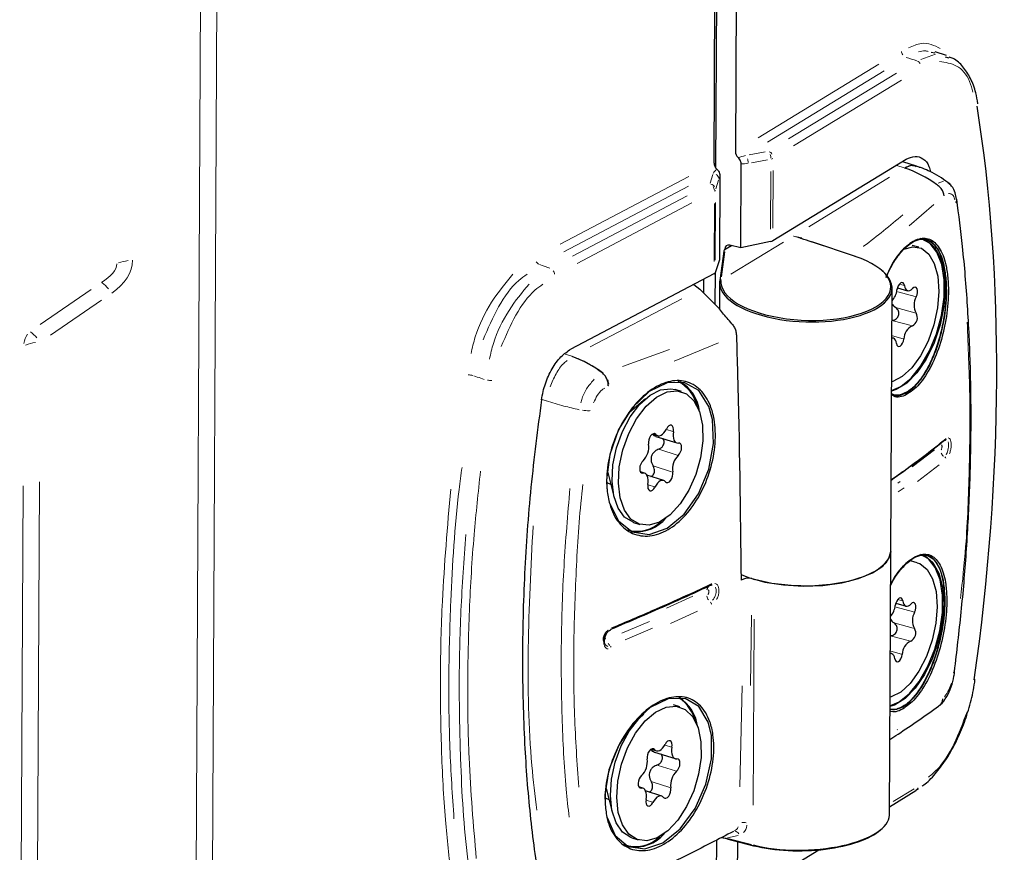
# Model space of a CAD drawing. Header units: millimetres. Extents: x 0 to 4205, y 0 to 2970.
# Tile 16 of 85: x 1591 to 1671, y 814 to 882. Entities that reach past the tile are written whole.
import ezdxf

# ---------------------------------------------------------------- set-up
doc = ezdxf.new("R2010")
doc.units = ezdxf.units.MM
doc.header["$LTSCALE"] = 5

msp = doc.modelspace()

# ---------------------------------------------------------------- linework, layer by layer
at = {"color": 7, "linetype": 'Continuous', "lineweight": 25}
for p, q in [((1650.099, 1043.846), (1649.207, 871)), ((1647.474, 870.063), (1648.362, 1042.249)), ((1647.625, 869.662), (1648.516, 1042.553)), ((1665.38, 878.981), (1665.101, 879.055)), ((1666.339, 878.802), (1665.403, 879.107)), ((1666.235, 878.702), (1666.515, 878.628)), ((1652.249, 863.782), (1663.053, 870.38)), ((1649.645, 863.189), (1649.68, 870.003)), ((1663.888, 869.83), (1662.795, 870.188)), ((1647.947, 869.066), (1647.912, 862.22)), ((1665.537, 868.331), (1665.531, 868.335)), ((1648.349, 863.056), (1648.349, 863.076)), ((1648.383, 863.081), (1648.879, 863.383)), ((1649.645, 863.189), (1648.745, 863.417)), ((1652.055, 863.711), (1649.645, 863.189)), ((1658.948, 862.499), (1655.414, 863.672)), ((1664.079, 863.239), (1663.536, 863.386)), ((1647.912, 862.22), (1647.564, 861.18)), ((1648.27, 862.929), (1647.933, 860.548)), ((1647.466, 861.086), (1635.849, 854.975)), ((1646.609, 860.635), (1646.603, 859.554)), ((1647.568, 858.591), (1647.581, 861.23)), ((1645.818, 860.219), (1646.32, 859.836)), ((1647.816, 858.343), (1646.32, 859.836)), ((1647.92, 860.368), (1647.909, 858.23)), ((1647.925, 860.476), (1647.925, 860.469)), ((1661.808, 838.55), (1661.918, 859.927)), ((1662.35, 859.941), (1663.183, 859.715)), ((1662.01, 855.858), (1661.897, 855.889)), ((1638.45, 853.012), (1638.447, 853.014)), ((1644.833, 851.527), (1644.316, 851.689)), ((1641.902, 850.949), (1640.626, 849.853)), ((1642.479, 848.087), (1642.889, 847.958)), ((1642.756, 847.899), (1644.442, 847.369)), ((1638.837, 844.975), (1639.37, 842.899)), ((1641.833, 844.906), (1641.501, 845.011)), ((1643.386, 844.317), (1642.027, 844.744)), ((1640.926, 840.91), (1641.442, 840.748)), ((1661.697, 817.164), (1661.808, 838.55)), ((1663.947, 837.646), (1663.404, 837.793)), ((1649.856, 836.32), (1649.668, 836.228)), ((1650.532, 836.354), (1650.752, 836.289)), ((1647.208, 835.798), (1647.213, 835.8)), ((1662.218, 834.348), (1663.051, 834.122)), ((1642.44, 833.744), (1642.439, 833.668)), ((1661.878, 830.266), (1661.765, 830.296)), ((1644.701, 825.934), (1644.184, 826.097)), ((1642.358, 822.516), (1642.789, 822.381)), ((1642.644, 822.27), (1644.326, 821.741)), ((1638.72, 819.322), (1639.238, 817.306)), ((1641.685, 819.348), (1641.376, 819.445)), ((1643.222, 818.709), (1641.915, 819.12)), ((1661.701, 817.841), (1663.859, 819.159)), ((1663.856, 819.191), (1664.064, 819.328)), ((1663.859, 819.159), (1663.871, 819.166)), ((1640.794, 815.317), (1641.31, 815.155)), ((1647.669, 815.127), (1647.645, 810.486)), ((1648.528, 815.227), (1648.054, 815.325)), ((1648.097, 815.347), (1648.467, 815.287)), ((1648.501, 815.222), (1650.674, 814.672)), ((1649.378, 811.487), (1649.396, 814.995)), ((1651.826, 811.811), (1655.967, 814.339))]:
    msp.add_line(p, q, dxfattribs=at)
at = {"color": 8, "linetype": 'Continuous', "lineweight": 18}
for p, q in [((1607.623, 980.649), (1604.75, 423.461)), ((1603.425, 423.155), (1606.299, 980.343)), ((1664.252, 878.492), (1665.456, 878.908)), ((1651.043, 872.121), (1660.831, 878.098)), ((1661.289, 877.567), (1651.811, 871.779)), ((1653.525, 872.03), (1662.275, 877.374)), ((1662.675, 876.807), (1653.925, 871.464)), ((1650.309, 870.743), (1651.607, 870.978)), ((1651.814, 870.343), (1650.516, 870.108)), ((1652.278, 869.462), (1652.254, 864.782)), ((1662.909, 869.684), (1662.301, 869.883)), ((1634.975, 863.487), (1645.432, 868.988)), ((1647.145, 868.457), (1647.361, 869.156)), ((1647.841, 868.676), (1647.625, 867.976)), ((1652.061, 864.711), (1652.085, 869.393)), ((1661.718, 868.918), (1655.15, 864.907)), ((1645.41, 868.199), (1635.29, 862.875)), ((1665.669, 868.437), (1666.084, 868.598)), ((1635.974, 862.511), (1645.299, 867.416)), ((1645.679, 866.839), (1636.355, 861.934)), ((1647.471, 862.09), (1647.495, 866.793)), ((1647.594, 866.889), (1647.57, 862.185)), ((1665.317, 866.7), (1663.314, 864.981)), ((1654.106, 864.113), (1654.603, 863.996)), ((1658.631, 862.59), (1654.207, 864.059)), ((1648.791, 863.345), (1648.419, 863.118)), ((1653.114, 863.664), (1648.831, 861.049)), ((1648.353, 862.867), (1648.066, 860.839)), ((1662.531, 860.241), (1662.888, 860.144)), ((1592.776, 856.965), (1596.927, 859.808)), ((1637.411, 855.15), (1644.865, 859.071)), ((1662.391, 859.616), (1663.781, 859.238)), ((1597.759, 858.957), (1593.607, 856.114)), ((1662.306, 858.331), (1663.766, 857.934)), ((1662.009, 857.284), (1663.46, 856.889)), ((1661.96, 856.048), (1662.818, 855.815)), ((1647.836, 855.49), (1644.241, 853.988)), ((1635.388, 854.575), (1635.922, 854.396)), ((1640.05, 853.574), (1643.847, 854.947)), ((1638.494, 853.029), (1638.495, 853.029)), ((1638.921, 852.001), (1638.916, 851.999)), ((1633.844, 850.778), (1633.508, 850.892)), ((1642.562, 848.114), (1642.73, 848.061)), ((1643.621, 848.449), (1644.139, 848.286)), ((1643.063, 846.829), (1644.483, 846.383)), ((1665.356, 846.803), (1663.558, 845.416)), ((1642.612, 845.478), (1644.031, 845.031)), ((1665.731, 845.597), (1663.975, 844.235)), ((1641.547, 844.962), (1641.682, 844.919)), ((1591.119, 790.788), (1591.393, 843.895)), ((1592.717, 844.2), (1592.443, 791.094)), ((1642.129, 843.954), (1642.639, 843.794)), ((1662.379, 844.09), (1662.583, 844.236)), ((1662.418, 843.386), (1662.895, 843.728)), ((1647.276, 835.926), (1647.282, 835.929)), ((1646.895, 835.447), (1646.893, 835.446)), ((1645.753, 834.92), (1643.599, 833.941)), ((1646.891, 834.989), (1646.892, 834.99)), ((1647.16, 834.456), (1647.164, 834.458)), ((1647.273, 834.245), (1647.268, 834.243)), ((1662.399, 834.648), (1662.756, 834.551)), ((1642.477, 833.748), (1642.476, 833.695)), ((1646.118, 833.717), (1643.939, 832.722)), ((1662.259, 834.023), (1663.649, 833.645)), ((1639.995, 831.926), (1642.222, 832.878)), ((1650.499, 833.375), (1650.436, 827.676)), ((1650.735, 833.063), (1650.657, 817.962)), ((1662.174, 832.739), (1663.634, 832.342)), ((1640.252, 831.388), (1642.485, 832.342)), ((1661.877, 831.691), (1663.328, 831.296)), ((1638.718, 830.913), (1638.837, 830.855)), ((1661.828, 830.456), (1662.686, 830.222)), ((1649.56, 819.458), (1649.761, 827.649)), ((1662.321, 824.074), (1662.372, 824.107)), ((1642.446, 822.548), (1642.622, 822.492)), ((1643.504, 822.84), (1644.026, 822.676)), ((1642.925, 821.195), (1644.344, 820.749)), ((1641.42, 819.402), (1641.546, 819.362)), ((1642.46, 819.849), (1643.88, 819.402)), ((1662.018, 818.252), (1663.7, 819.28)), ((1641.975, 818.36), (1642.482, 818.2)), ((1649.437, 815.518), (1648.562, 815.309)), ((1648.597, 815.254), (1650.512, 814.768))]:
    msp.add_line(p, q, dxfattribs=at)
at = {"color": 7, "linetype": 'Continuous', "lineweight": 25, "flags": 128}
for points in [[(1664.329, 863.948), (1664.74, 863.793), (1665.371, 863.246), (1665.848, 862.38), (1666.142, 861.245), (1666.238, 859.907), (1666.128, 858.444), (1665.82, 856.942), (1665.331, 855.486), (1664.69, 854.162), (1663.935, 853.047), (1663.108, 852.206), (1662.258, 851.687), (1661.875, 851.566)], [(1661.875, 851.622), (1662.627, 851.946), (1663.467, 852.628), (1664.261, 853.609), (1664.961, 854.831), (1665.527, 856.225), (1665.927, 857.708), (1666.136, 859.195), (1666.144, 860.599), (1665.948, 861.839), (1665.561, 862.842), (1665.006, 863.55), (1664.314, 863.923), (1664.206, 863.947)], [(1662.877, 863.089), (1663.597, 863.286), (1664.298, 863.159), (1664.892, 862.695), (1665.342, 861.923), (1665.62, 860.89), (1665.707, 859.663)], [(1662.914, 860.137), (1662.875, 860.27), (1662.807, 860.355), (1662.718, 860.383), (1662.617, 860.35), (1662.516, 860.261), (1662.425, 860.124), (1662.355, 859.956), (1662.314, 859.775)], [(1662.914, 860.137), (1662.949, 859.986), (1663.003, 859.863), (1663.077, 859.774), (1663.165, 859.721), (1663.264, 859.706), (1663.371, 859.731), (1663.48, 859.795), (1663.588, 859.894)], [(1663.882, 859.211), (1663.945, 859.384), (1663.977, 859.566), (1663.976, 859.735), (1663.942, 859.873), (1663.878, 859.966), (1663.79, 860.001), (1663.69, 859.976), (1663.588, 859.894)], [(1665.707, 859.663), (1665.6, 858.317), (1665.303, 856.938), (1664.836, 855.613), (1664.229, 854.424), (1663.519, 853.447), (1662.751, 852.742), (1661.974, 852.354), (1661.841, 852.321)], [(1662.28, 855.436), (1662.245, 855.587), (1662.19, 855.71), (1662.117, 855.799), (1662.029, 855.853), (1661.929, 855.867), (1661.897, 855.863)], [(1662.28, 855.436), (1662.318, 855.303), (1662.386, 855.218), (1662.475, 855.19), (1662.576, 855.223), (1662.678, 855.312), (1662.769, 855.449), (1662.838, 855.617), (1662.88, 855.798)], [(1638.99, 842.496), (1639.712, 841.033), (1639.714, 841.031), (1640.829, 840.147), (1642.197, 839.946), (1643.658, 840.448), (1645.046, 841.591), (1646.213, 843.246), (1647.034, 845.229), (1647.423, 847.314), (1647.339, 849.265), (1647.045, 850.324), (1646.227, 851.608), (1645.057, 852.273), (1643.661, 852.244), (1642.198, 851.528), (1640.835, 850.211), (1639.728, 848.446), (1639.003, 846.426), (1638.745, 844.367), (1638.778, 843.638), (1638.778, 843.638)], [(1640.926, 840.91), (1640.893, 840.921), (1640.21, 841.338), (1639.678, 842.067), (1639.331, 843.062), (1639.191, 844.261), (1639.267, 845.587), (1639.553, 846.959), (1640.032, 848.289), (1640.674, 849.494), (1641.438, 850.498), (1642.276, 851.238), (1643.136, 851.669), (1643.964, 851.761), (1644.316, 851.689)], [(1643.052, 840.943), (1642.201, 840.679), (1641.409, 840.758), (1640.726, 841.176), (1640.194, 841.905), (1639.847, 842.9), (1639.707, 844.098), (1639.783, 845.425), (1640.069, 846.796), (1640.548, 848.126), (1641.19, 849.331), (1641.954, 850.335), (1642.793, 851.076), (1643.653, 851.506), (1644.48, 851.599), (1645.224, 851.349), (1645.836, 850.771), (1646.279, 849.902), (1646.524, 848.797), (1646.557, 847.524), (1646.374, 846.164), (1645.989, 844.803), (1645.424, 843.526), (1644.715, 842.412), (1643.908, 841.533), (1643.052, 840.943)], [(1644.171, 848.277), (1644.187, 848.454), (1644.166, 848.609), (1644.11, 848.727), (1644.025, 848.792), (1643.919, 848.799), (1643.806, 848.746), (1643.698, 848.639), (1643.606, 848.491)], [(1642.74, 848.058), (1642.651, 848.116), (1642.544, 848.115), (1642.431, 848.054), (1642.324, 847.942), (1642.235, 847.789), (1642.174, 847.613), (1642.147, 847.433), (1642.158, 847.27)], [(1642.74, 848.058), (1642.829, 847.984), (1642.934, 847.947), (1643.048, 847.95), (1643.168, 847.992), (1643.289, 848.071), (1643.405, 848.183), (1643.512, 848.325), (1643.606, 848.491)], [(1644.171, 848.277), (1644.145, 848.085), (1644.144, 847.903), (1644.167, 847.737), (1644.214, 847.595), (1644.282, 847.482), (1644.369, 847.403), (1644.471, 847.361), (1644.585, 847.358)], [(1644.568, 846.356), (1644.673, 846.475), (1644.759, 846.632), (1644.816, 846.809), (1644.838, 846.988), (1644.822, 847.148), (1644.77, 847.271), (1644.688, 847.343), (1644.585, 847.358)], [(1641.707, 845.919), (1641.601, 845.8), (1641.516, 845.643), (1641.459, 845.465), (1641.437, 845.287), (1641.453, 845.127), (1641.505, 845.004), (1641.587, 844.931), (1641.69, 844.917)], [(1642.104, 843.998), (1642.13, 844.189), (1642.131, 844.372), (1642.108, 844.537), (1642.061, 844.68), (1641.993, 844.793), (1641.906, 844.872), (1641.804, 844.914), (1641.69, 844.917)], [(1643.535, 844.217), (1643.624, 844.159), (1643.73, 844.16), (1643.844, 844.22), (1643.951, 844.333), (1644.04, 844.486), (1644.101, 844.662), (1644.128, 844.841), (1644.116, 845.005)], [(1638.76, 844.152), (1638.775, 844.142), (1639.065, 844.012)], [(1642.104, 843.998), (1642.088, 843.821), (1642.109, 843.665), (1642.165, 843.548), (1642.25, 843.483), (1642.355, 843.476), (1642.469, 843.529), (1642.577, 843.635), (1642.669, 843.784)], [(1643.535, 844.217), (1643.445, 844.291), (1643.341, 844.327), (1643.227, 844.325), (1643.107, 844.283), (1642.986, 844.204), (1642.87, 844.092), (1642.763, 843.949), (1642.669, 843.784)], [(1649.658, 836.685), (1650.26, 836.447), (1651.597, 836.077), (1653.105, 835.839), (1654.703, 835.747), (1656.307, 835.806), (1657.831, 836.012), (1659.195, 836.355), (1660.326, 836.816), (1661.165, 837.37), (1661.667, 837.99), (1661.808, 838.55)], [(1661.808, 838.55), (1661.764, 838.239), (1661.401, 837.604), (1660.688, 837.02), (1659.664, 836.52), (1658.382, 836.129), (1656.91, 835.869), (1655.327, 835.752), (1653.717, 835.786), (1652.164, 835.968), (1650.752, 836.289)], [(1661.743, 826.029), (1662.495, 826.353), (1663.335, 827.035), (1664.129, 828.016), (1664.829, 829.239), (1665.395, 830.632), (1665.795, 832.115), (1666.004, 833.602), (1666.012, 835.006), (1665.816, 836.246), (1665.429, 837.249), (1664.874, 837.958), (1664.233, 838.316)], [(1664.353, 838.311), (1664.608, 838.2), (1665.239, 837.653), (1665.716, 836.787), (1666.01, 835.652), (1666.106, 834.315), (1665.996, 832.852), (1665.688, 831.349), (1665.199, 829.893), (1664.558, 828.57), (1663.803, 827.455), (1662.976, 826.613), (1662.126, 826.094), (1661.743, 825.973)], [(1663.947, 837.646), (1664.166, 837.567), (1664.76, 837.102), (1665.21, 836.33), (1665.488, 835.297), (1665.575, 834.07)], [(1647.208, 835.798), (1647.189, 835.791), (1647.166, 835.789)], [(1647.213, 835.8), (1647.195, 835.794), (1647.172, 835.791)], [(1662.782, 834.544), (1662.743, 834.677), (1662.675, 834.762), (1662.586, 834.79), (1662.485, 834.757), (1662.384, 834.668), (1662.293, 834.532), (1662.223, 834.363), (1662.182, 834.182)], [(1662.782, 834.544), (1662.817, 834.393), (1662.871, 834.271), (1662.945, 834.181), (1663.033, 834.128), (1663.132, 834.113), (1663.239, 834.139), (1663.348, 834.202), (1663.456, 834.301)], [(1663.75, 833.618), (1663.813, 833.792), (1663.845, 833.973), (1663.844, 834.142), (1663.81, 834.281), (1663.746, 834.373), (1663.658, 834.408), (1663.558, 834.384), (1663.456, 834.301)], [(1665.575, 834.07), (1665.468, 832.724), (1665.171, 831.346), (1664.704, 830.02), (1664.097, 828.831), (1663.387, 827.854), (1662.619, 827.149), (1661.842, 826.761), (1661.747, 826.736)], [(1662.148, 829.844), (1662.113, 829.994), (1662.058, 830.117), (1661.985, 830.207), (1661.897, 830.26), (1661.797, 830.274), (1661.765, 830.271)], [(1662.148, 829.844), (1662.186, 829.711), (1662.254, 829.625), (1662.343, 829.598), (1662.444, 829.63), (1662.546, 829.72), (1662.637, 829.856), (1662.706, 830.024), (1662.748, 830.206)], [(1638.79, 816.953), (1639.444, 815.506), (1639.445, 815.504), (1640.507, 814.625), (1641.848, 814.42), (1643.308, 814.915), (1644.72, 816.05), (1645.93, 817.694), (1646.809, 819.66), (1647.265, 821.724), (1647.251, 823.656), (1647.002, 824.696), (1646.247, 825.965), (1645.124, 826.627), (1643.751, 826.604), (1642.281, 825.896), (1640.886, 824.587), (1639.73, 822.832), (1638.945, 820.83), (1638.618, 818.797), (1638.624, 818.067), (1638.624, 818.067)], [(1642.859, 815.321), (1642.011, 815.081), (1641.225, 815.184), (1640.551, 815.625), (1640.032, 816.374), (1639.699, 817.385), (1639.574, 818.596), (1639.664, 819.928), (1639.965, 821.299), (1640.456, 822.623), (1641.108, 823.816), (1641.879, 824.804), (1642.721, 825.524), (1643.581, 825.931), (1644.404, 826), (1645.14, 825.726), (1645.741, 825.126), (1646.171, 824.239), (1646.401, 823.119), (1646.419, 821.838), (1646.222, 820.475), (1645.822, 819.117), (1645.246, 817.848), (1644.529, 816.749), (1643.716, 815.889), (1642.859, 815.321)], [(1640.794, 815.317), (1640.709, 815.347), (1640.035, 815.787), (1639.515, 816.536), (1639.182, 817.548), (1639.057, 818.758), (1639.148, 820.09), (1639.449, 821.462), (1639.94, 822.785), (1640.592, 823.979), (1641.363, 824.966), (1641.77, 825.356)], [(1644.057, 822.666), (1644.076, 822.844), (1644.057, 823.001), (1644.002, 823.121), (1643.918, 823.189), (1643.814, 823.199), (1643.701, 823.149), (1643.591, 823.045), (1643.498, 822.899)], [(1642.633, 822.489), (1642.546, 822.55), (1642.44, 822.552), (1642.326, 822.495), (1642.219, 822.384), (1642.128, 822.233), (1642.065, 822.058), (1642.037, 821.878), (1642.046, 821.714)], [(1642.633, 822.489), (1642.721, 822.412), (1642.824, 822.372), (1642.938, 822.371), (1643.058, 822.409), (1643.178, 822.485), (1643.295, 822.595), (1643.403, 822.735), (1643.498, 822.899)], [(1644.057, 822.666), (1644.029, 822.474), (1644.026, 822.291), (1644.047, 822.124), (1644.092, 821.979), (1644.158, 821.863), (1644.244, 821.781), (1644.345, 821.736), (1644.458, 821.73)], [(1644.429, 820.722), (1644.535, 820.838), (1644.623, 820.994), (1644.681, 821.171), (1644.705, 821.35), (1644.691, 821.511), (1644.641, 821.636), (1644.56, 821.712), (1644.458, 821.73)], [(1641.582, 820.367), (1641.475, 820.251), (1641.388, 820.095), (1641.33, 819.919), (1641.306, 819.74), (1641.32, 819.579), (1641.37, 819.453), (1641.451, 819.377), (1641.553, 819.36)], [(1641.954, 818.423), (1641.982, 818.615), (1641.985, 818.798), (1641.964, 818.965), (1641.919, 819.11), (1641.853, 819.226), (1641.767, 819.308), (1641.666, 819.353), (1641.553, 819.36)], [(1643.378, 818.6), (1643.465, 818.539), (1643.571, 818.537), (1643.685, 818.595), (1643.792, 818.705), (1643.883, 818.856), (1643.945, 819.031), (1643.974, 819.211), (1643.965, 819.376)], [(1638.628, 818.56), (1638.643, 818.549), (1638.933, 818.42)], [(1641.954, 818.423), (1641.935, 818.245), (1641.954, 818.088), (1642.009, 817.969), (1642.093, 817.9), (1642.197, 817.89), (1642.31, 817.94), (1642.419, 818.044), (1642.513, 818.191)], [(1643.378, 818.6), (1643.29, 818.678), (1643.187, 818.717), (1643.073, 818.718), (1642.953, 818.68), (1642.832, 818.604), (1642.716, 818.494), (1642.607, 818.354), (1642.513, 818.191)]]:
    msp.add_lwpolyline(points, dxfattribs=at)
at = {"color": 8, "linetype": 'Continuous', "lineweight": 18, "flags": 128}
for points in [[(1633.314, 861.836), (1633.592, 861.742), (1634.153, 861.553)], [(1628.818, 852.522), (1628.398, 852.664), (1628.257, 852.712), (1627.979, 852.807)], [(1638.447, 853.014), (1638.487, 853.027), (1638.494, 853.03)]]:
    msp.add_lwpolyline(points, dxfattribs=at)
at = {"color": 8, "linetype": 'Continuous', "lineweight": 18}
for centre, radius, start, end in [((1663.237, 879.21), 0.567, 186.87447, 216.84895), ((1663.759, 877.869), 0.529, 33.23852, 64.71167), ((1649.177, 870.091), 1.061, 1.84509, 18.53216), ((1651.725, 870.521), 0.529, 33.23852, 64.71167), ((1651.028, 870.426), 1.061, 1.84509, 18.53216), ((1651.983, 871.018), 0.633, 282.79772, 294.32856), ((1647.385, 868.742), 0.483, 12.9815, 56.10017), ((1647.084, 867.844), 0.53, 34.77053, 75.22371), ((1646.898, 867.807), 0.6, 6.21577, 34.84903), ((1647.411, 867.999), 0.22, 299.44654, 319.16452), ((1600.292, 858.953), 3.226, 96.7312, 110.9056), ((1633.497, 862.336), 0.531, 211.21539, 242.42677), ((1633.932, 860.985), 0.6, 6.21577, 34.84903), ((1648.027, 860.527), 0.0981, 96.54714, 141.39192), ((1596.323, 858.326), 2.519, 37.77091, 53.47352), ((1648.02, 860.459), 0.0987, 97.40881, 141.66576), ((1593.008, 855.287), 1.549, 144.87368, 174.3782), ((1590.508, 854.345), 2.519, 37.77091, 53.47352), ((1592.769, 852.377), 3.155, 96.82019, 111.70346), ((1627.403, 850.87), 2.02, 75.85205, 86.50832), ((1629.359, 854.002), 1.564, 259.8837, 272.66179), ((1666.18, 847.704), 0.124, 311.5086, 342.29705), ((1666.424, 846.747), 0.564, 203.41451, 236.06242), ((1666.073, 846.037), 0.226, 23.38657, 56.05669), ((1647.135, 835.912), 0.139, 322.22005, 355.964), ((1647.14, 835.917), 0.141, 321.91873, 355.37348), ((1647.16, 835.544), 0.243, 101.56477, 156.19049), ((1647.54, 834.986), 0.648, 185.59487, 214.27138), ((1647.545, 834.993), 0.651, 186.14031, 214.64802), ((1647.01, 834.251), 0.253, 18.96735, 48.12243), ((1647.013, 834.245), 0.26, 6.10722, 34.638), ((1639.063, 832.305), 0.0902, 281.1382, 337.90827), ((1639.433, 831.37), 0.618, 203.77139, 226.14255), ((1638.9, 830.687), 0.247, 23.75319, 46.13661), ((1663.679, 819.44), 0.333, 312.82724, 350.87545), ((1649.847, 815.509), 1.053, 77.10364, 97.13758), ((1648.526, 815.272), 0.0567, 183.20934, 234.64983), ((1649.101, 815.441), 0.427, 27.43947, 80.05453), ((1650.699, 814.722), 0.0567, 183.20934, 234.64983)]:
    msp.add_arc(centre, radius, start, end, dxfattribs=at)
at = {"color": 7, "linetype": 'Continuous', "lineweight": 25}
for centre, radius, start, end in [((1659.825, 860.469), 9.718, 54.04415, 71.24065), ((1658.939, 862.466), 0.0342, 74.20375, 123.40528), ((1660.707, 859.948), 1.616, 318.28513, 353.84321), ((1665.004, 858.549), 1.303, 149.48672, 209.60773), ((1663.221, 857.529), 0.751, 297.17067, 30.10291), ((1664.068, 855.784), 1.189, 115.07964, 179.30983), ((1632.666, 845.45), 9.521, 52.61408, 69.78775), ((1643.068, 849.621), 3.12, 12.70442, 61.44558), ((1643.163, 849.607), 3.133, 5.16255, 60.83597), ((1640.631, 847.029), 1.546, 314.07916, 8.96593), ((1666.167, 847.713), 0.141, 275.06628, 304.99364), ((1645.643, 845.246), 1.546, 134.07916, 188.96593), ((1641.239, 842.913), 2.721, 252.49007, 315.78681), ((1641.112, 843.402), 3.26, 267.12113, 318.92516), ((1650.243, 835.347), 1.047, 73.99379, 111.67589), ((1647.222, 835.479), 0.328, 117.70953, 185.55416), ((1660.576, 834.355), 1.615, 318.22069, 353.85039), ((1664.872, 832.957), 1.303, 149.48672, 209.60773), ((1663.089, 831.936), 0.751, 297.17067, 30.10291), ((1663.936, 830.191), 1.189, 115.07964, 179.30983), ((1642.836, 823.988), 3.227, 13.01319, 56.3581), ((1642.812, 823.885), 3.365, 7.02374, 57.133), ((1640.519, 821.487), 1.544, 313.4897, 8.43365), ((1645.492, 819.602), 1.544, 133.4897, 188.43365), ((1641.132, 817.273), 2.67, 247.96122, 316.14656), ((1641.048, 817.707), 3.142, 261.26575, 319.51741), ((1650.682, 814.706), 0.0355, 257.35742, 302.54719)]:
    msp.add_arc(centre, radius, start, end, dxfattribs=at)
at = {"color": 8, "linetype": 'Continuous', "lineweight": 18}
for centre, major_axis, ratio, start_param, end_param in [((2158.545, 665.07), (2277.094, -754.868), 0.020028, 1.796395, 1.796777), ((1650.083, 871.166), (1.363, 0.517), 0.294434, 4.092276, 4.564406), ((1647.366, 869.672), (0.611, 0.798), 0.294669, 4.376565, 4.848695), ((1650.306, 870.984), (1.774, 0.472), 0.484761, 4.226276, 4.54666), ((1647.862, 869.644), (0.178, 1.217), 0.15342, 3.920006, 4.24039), ((1594.788, 861.098), (4.184, 0.98), 0.415743, 5.400329, 6.183857), ((1594.524, 861.904), (5.751, 0.498), 0.631742, 5.441789, 6.225317), ((1654.922, 860.238), (6.898, -0.26), 0.422779, 3.097922, 3.120913)]:
    msp.add_ellipse(centre, major_axis=major_axis, ratio=ratio, start_param=start_param, end_param=end_param, dxfattribs=at)
at = {"color": 7, "linetype": 'Continuous', "lineweight": 25}
for centre, major_axis, ratio, start_param, end_param in [((1612.016, 816.795), (27.847, 102.292), 0.501856, 4.958314, 5.44341), ((1649.615, 870.881), (-0.247, 0.435), 0.746198, 0.914734, 1.978494), ((1647.882, 869.943), (-0.247, 0.435), 0.746198, 0.914734, 1.978494), ((1648.379, 862.987), (0.097, 0.105), 0.490275, 1.051081, 2.652106), ((1648.757, 862.956), (-0.247, 0.435), 0.746198, 5.66203, 7.19792), ((1651.832, 863.88), (0.5, 0.013), 0.387782, 5.166401, 5.69), ((1654.922, 860.238), (6.898, -0.26), 0.422779, 3.120913, 7.251806), ((1647.069, 861.195), (0.5, 0.012), 0.385996, 5.620846, 6.144445), ((1654.919, 860.148), (6.998, -0.26), 0.42254, 3.120706, 6.789308), ((1654.696, 817.025), (7.001, 0.17), 0.386281, 4.08511, 6.271819), ((1654.699, 816.933), (6.901, 0.17), 0.385996, 4.084957, 5.850576)]:
    msp.add_ellipse(centre, major_axis=major_axis, ratio=ratio, start_param=start_param, end_param=end_param, dxfattribs=at)
at = {"color": 8, "linetype": 'Continuous', "lineweight": 18}
for points, knots in [([(1663.265, 879.427), (1663.613, 879.582), (1664.549, 880), (1665.338, 879.616), (1665.834, 879.374)], [0, 0, 0, 0, 0.37135, 1, 1, 1, 1]), ([(1664.841, 879.123), (1664.762, 879.151), (1664.524, 879.232), (1664.252, 879.151), (1664.07, 879.096)], [0, 0, 0, 0, 0.3318993, 1, 1, 1, 1]), ([(1668.479, 875.817), (1668.398, 876.121), (1668.133, 877.123), (1667.198, 878.12), (1666.245, 878.249), (1665.769, 878.313)], [0, 0, 0, 0, 0.178698, 0.589437, 1, 1, 1, 1]), ([(1664.135, 869.716), (1664.13, 869.72), (1664.116, 869.731), (1664.11, 869.739), (1664.115, 869.742), (1664.124, 869.741), (1664.135, 869.738), (1664.15, 869.733), (1664.169, 869.726), (1664.182, 869.72), (1664.19, 869.717)], [0, 0, 0, 0, 0.168015, 0.468783, 0.619327, 0.690411, 0.762264, 0.82351, 0.891177, 1, 1, 1, 1]), ([(1667.007, 867.094), (1666.993, 867.15), (1666.936, 867.362), (1666.766, 867.579), (1666.589, 867.596), (1666.504, 867.603)], [0, 0, 0, 0, 0.155706, 0.595555, 1, 1, 1, 1]), ([(1659.591, 863.312), (1659.596, 863.315), (1660.716, 864.137), (1661.756, 865.012), (1662.792, 865.884)], [0, 0, 0, 0, 0.003901, 1, 1, 1, 1]), ([(1654.485, 863.976), (1654.322, 864.028), (1654.133, 864.088), (1653.944, 864.146), (1653.917, 864.155)], [0, 0, 0, 0, 0.860489, 1, 1, 1, 1]), ([(1627.746, 854.614), (1627.85, 855.066), (1628.193, 856.55), (1629.367, 858.921), (1630.551, 860.338), (1631.144, 861.046)], [0, 0, 0, 0, 0.1796207, 0.5899329, 1, 1, 1, 1]), ([(1632.291, 861.056), (1632.064, 860.896), (1631.227, 860.305), (1629.9, 858.477), (1629.116, 856.643), (1628.724, 855.725)], [0, 0, 0, 0, 0.156609, 0.578179, 1, 1, 1, 1]), ([(1629.24, 854.163), (1629.339, 854.591), (1629.665, 855.996), (1630.777, 858.242), (1631.899, 859.584), (1632.459, 860.255)], [0, 0, 0, 0, 0.1794305, 0.5898381, 1, 1, 1, 1]), ([(1633.57, 860.239), (1633.355, 860.087), (1632.566, 859.528), (1631.313, 857.8), (1630.572, 856.068), (1630.201, 855.201)], [0, 0, 0, 0, 0.157046, 0.578397, 1, 1, 1, 1]), ([(1667.483, 834.736), (1667.631, 836.151), (1668.003, 839.686), (1668.202, 845.186), (1668.272, 851.28), (1668.098, 855.195), (1668.011, 857.153)], [0, 0, 0, 0, 0.1817553, 0.4544371, 0.7271186, 1, 1, 1, 1]), ([(1635.956, 854.384), (1636.357, 854.226), (1637.158, 853.909), (1637.999, 853.388), (1638.434, 853.073), (1638.494, 853.03)], [0, 0, 0, 0, 0.463262, 0.926524, 1, 1, 1, 1]), ([(1635.563, 854.063), (1635.464, 853.989), (1635.134, 853.741), (1634.615, 852.99), (1634.312, 852.268), (1634.16, 851.907)], [0, 0, 0, 0, 0.176402, 0.588201, 1, 1, 1, 1]), ([(1636.668, 850.614), (1636.697, 850.738), (1636.798, 851.173), (1637.168, 851.877), (1637.554, 852.311), (1637.748, 852.528)], [0, 0, 0, 0, 0.167197, 0.582674, 1, 1, 1, 1]), ([(1638.921, 852.128), (1638.92, 852.141), (1638.913, 852.26), (1638.876, 852.382), (1638.843, 852.491)], [0, 0, 0, 0, 0.1049043, 1, 1, 1, 1]), ([(1638.619, 851.821), (1638.545, 851.776), (1638.317, 851.641), (1637.977, 851.226), (1637.791, 850.825), (1637.699, 850.625)], [0, 0, 0, 0, 0.195515, 0.59885, 1, 1, 1, 1]), ([(1633.866, 850.771), (1634.331, 850.63), (1635.171, 850.375), (1636.108, 850.158), (1636.525, 850.061)], [0, 0, 0, 0, 0.554106, 1, 1, 1, 1]), ([(1637.418, 849.983), (1637.386, 849.981), (1637.284, 849.973), (1637.068, 849.981), (1636.886, 850.002), (1636.795, 850.012)], [0, 0, 0, 0, 0.187058, 0.593529, 1, 1, 1, 1]), ([(1665.904, 846.806), (1665.913, 846.821), (1665.933, 846.856), (1665.956, 846.931), (1665.972, 847.015), (1665.974, 847.094), (1665.964, 847.16), (1665.948, 847.186), (1665.94, 847.199)], [0, 0, 0, 0, 0.1280638, 0.3076539, 0.483869, 0.6567629, 0.8280064, 1, 1, 1, 1]), ([(1666.299, 846.396), (1666.328, 846.448), (1666.391, 846.56), (1666.462, 846.786), (1666.504, 847.03), (1666.511, 847.265), (1666.485, 847.383), (1666.472, 847.442)], [0, 0, 0, 0, 0.179095, 0.386085, 0.59175, 0.79617, 1, 1, 1, 1]), ([(1666.482, 847.778), (1666.518, 847.768), (1666.595, 847.745), (1666.676, 847.591), (1666.722, 847.36), (1666.72, 847.073), (1666.674, 846.76), (1666.609, 846.569), (1666.577, 846.473)], [0, 0, 0, 0, 0.14964, 0.319294, 0.488633, 0.65827, 0.828686, 1, 1, 1, 1]), ([(1627.016, 845.378), (1626.937, 844.781), (1626.447, 841.11), (1626.112, 835.465), (1625.91, 828.483), (1625.986, 822.573), (1626.238, 818.763), (1626.363, 816.857)], [0, 0, 0, 0, 0.060024, 0.369637, 0.579758, 0.789879, 1, 1, 1, 1]), ([(1628.517, 845.06), (1628.332, 843.345), (1627.922, 839.547), (1627.58, 833.759), (1627.442, 827.714), (1627.549, 820.937), (1627.942, 816.343), (1628.173, 813.639)], [0, 0, 0, 0, 0.156699, 0.347053, 0.537406, 0.727759, 1, 1, 1, 1]), ([(1636.827, 843.984), (1636.814, 843.876), (1636.551, 841.656), (1636.279, 837.397), (1636.048, 831.25), (1636.098, 825.236), (1636.356, 821.37), (1636.485, 819.436)], [0, 0, 0, 0, 0.012682, 0.259524, 0.506347, 0.753169, 1, 1, 1, 1]), ([(1626.141, 812.224), (1625.974, 813.728), (1625.602, 817.089), (1625.313, 822.518), (1625.227, 828.444), (1625.394, 835.452), (1625.837, 840.573), (1626.102, 843.623)], [0, 0, 0, 0, 0.153354, 0.342613, 0.531871, 0.721129, 1, 1, 1, 1]), ([(1635.709, 816.995), (1635.626, 817.745), (1635.332, 820.383), (1635.104, 825.118), (1635.035, 831.163), (1635.237, 837.354), (1635.597, 841.568), (1635.777, 843.675)], [0, 0, 0, 0, 0.0902896, 0.3177102, 0.5451379, 0.7725659, 1, 1, 1, 1]), ([(1627.684, 812.132), (1627.617, 812.597), (1627.177, 815.667), (1626.895, 820.891), (1626.751, 827.668), (1626.88, 833.743), (1627.171, 837.877), (1627.316, 839.944)], [0, 0, 0, 0, 0.054489, 0.359725, 0.57315, 0.786575, 1, 1, 1, 1]), ([(1633.08, 817.552), (1632.938, 818.758), (1632.443, 822.965), (1632.27, 830.674), (1632.615, 837.308), (1632.787, 840.624)], [0, 0, 0, 0, 0.167292, 0.583646, 1, 1, 1, 1]), ([(1647.542, 835.952), (1647.586, 835.941), (1647.689, 835.912), (1647.803, 835.756), (1647.872, 835.521), (1647.873, 835.234), (1647.808, 834.928), (1647.717, 834.744), (1647.672, 834.652)], [0, 0, 0, 0, 0.1275033, 0.3020319, 0.4765275, 0.6510054, 0.8254889, 1, 1, 1, 1]), ([(1646.963, 835.05), (1646.974, 835.063), (1647.001, 835.095), (1647.033, 835.164), (1647.054, 835.246), (1647.056, 835.324), (1647.041, 835.393), (1647.017, 835.421), (1647.006, 835.435)], [0, 0, 0, 0, 0.114973, 0.292288, 0.469435, 0.646389, 0.823206, 1, 1, 1, 1]), ([(1647.355, 834.61), (1647.399, 834.664), (1647.489, 834.776), (1647.586, 835.001), (1647.639, 835.24), (1647.64, 835.47), (1647.598, 835.587), (1647.576, 835.646)], [0, 0, 0, 0, 0.187989, 0.390995, 0.593992, 0.79699, 1, 1, 1, 1]), ([(1638.87, 830.643), (1638.819, 830.658), (1638.705, 830.692), (1638.581, 830.857), (1638.509, 831.095), (1638.511, 831.383), (1638.583, 831.688), (1638.683, 831.869), (1638.733, 831.959)], [0, 0, 0, 0, 0.137892, 0.30989, 0.481568, 0.653549, 0.826319, 1, 1, 1, 1]), ([(1638.723, 831.82), (1638.711, 831.808), (1638.682, 831.777), (1638.647, 831.708), (1638.623, 831.626), (1638.62, 831.548), (1638.636, 831.48), (1638.661, 831.452), (1638.673, 831.437)], [0, 0, 0, 0, 0.115567, 0.297731, 0.476472, 0.651844, 0.825541, 1, 1, 1, 1]), ([(1666.174, 826.771), (1666.185, 826.782), (1666.31, 826.911), (1666.521, 827.273), (1666.665, 827.693), (1666.728, 827.878)], [0, 0, 0, 0, 0.050801, 0.5812591, 1, 1, 1, 1]), ([(1664.873, 820.237), (1665.107, 820.428), (1665.862, 821.046), (1667.02, 822.894), (1667.674, 824.66), (1668.001, 825.543)], [0, 0, 0, 0, 0.182797, 0.591477, 1, 1, 1, 1]), ([(1649.139, 815.892), (1649.189, 815.918), (1649.318, 815.983), (1649.387, 816.123), (1649.428, 816.207)], [0, 0, 0, 0, 0.394451, 1, 1, 1, 1]), ([(1650.129, 816.341), (1650.117, 816.253), (1650.086, 816.016), (1649.952, 815.854), (1649.868, 815.752)], [0, 0, 0, 0, 0.373773, 1, 1, 1, 1])]:
    msp.add_open_spline(points, degree=3, knots=knots, dxfattribs=at)
at = {"color": 7, "linetype": 'Continuous', "lineweight": 25}
for points, knots in [([(1668.876, 874.895), (1668.828, 875.192), (1668.707, 875.954), (1668.309, 876.983), (1667.697, 877.919), (1667.094, 878.501), (1666.672, 878.641), (1666.563, 878.677)], [0, 0, 0, 0, 0.159566, 0.410194, 0.663257, 0.912157, 1, 1, 1, 1]), ([(1649.68, 870.003), (1649.675, 870.057), (1649.665, 870.164), (1649.591, 870.328), (1649.503, 870.453), (1649.437, 870.518), (1649.415, 870.539)], [0, 0, 0, 0, 0.272116, 0.543017, 0.848368, 1, 1, 1, 1]), ([(1663.053, 870.38), (1663.301, 870.492), (1663.797, 870.715), (1664.443, 870.474), (1664.88, 870.007), (1664.998, 869.519), (1665.035, 869.366)], [0, 0, 0, 0, 0.289677, 0.579361, 0.868917, 1, 1, 1, 1]), ([(1647.682, 869.602), (1647.739, 869.541), (1647.839, 869.434), (1647.93, 869.239), (1647.942, 869.122), (1647.947, 869.066)], [0, 0, 0, 0, 0.407167, 0.713105, 1, 1, 1, 1]), ([(1663.874, 869.789), (1663.782, 869.83), (1663.505, 869.953), (1663.172, 869.783), (1662.95, 869.67)], [0, 0, 0, 0, 0.334578, 1, 1, 1, 1]), ([(1663.869, 869.778), (1663.757, 869.825), (1663.478, 869.941), (1663.147, 869.771), (1662.95, 869.67)], [0, 0, 0, 0, 0.403396, 1, 1, 1, 1]), ([(1666.631, 868.358), (1666.162, 868.702), (1665.328, 869.313), (1664.323, 869.677), (1663.884, 869.837)], [0, 0, 0, 0, 0.562733, 1, 1, 1, 1]), ([(1666.139, 867.406), (1666.139, 867.415), (1666.135, 867.466), (1666.111, 867.619), (1666.016, 867.865), (1665.812, 868.142), (1665.628, 868.268), (1665.537, 868.331)], [0, 0, 0, 0, 0.026334, 0.144386, 0.429619, 0.714809, 1, 1, 1, 1]), ([(1667.152, 867.156), (1667.122, 867.321), (1667.055, 867.698), (1666.844, 868.152), (1666.574, 868.369), (1666.479, 868.445)], [0, 0, 0, 0, 0.3365801, 0.7656883, 1, 1, 1, 1]), ([(1666.986, 828.823), (1667.177, 830.431), (1667.559, 833.655), (1667.975, 838.547), (1668.24, 843.491), (1668.354, 848.531), (1668.3, 853.552), (1668.068, 858.51), (1667.699, 863.047), (1667.334, 865.869), (1667.17, 867.137)], [0, 0, 0, 0, 0.118892, 0.23828, 0.364737, 0.492977, 0.625815, 0.758565, 0.891541, 1, 1, 1, 1]), ([(1667.083, 866.837), (1667.087, 866.842), (1667.1, 866.86), (1667.152, 866.942), (1667.197, 867.049), (1667.167, 867.134), (1667.158, 867.157)], [0, 0, 0, 0, 0.051892, 0.167061, 0.771415, 1, 1, 1, 1]), ([(1655.421, 863.661), (1655.131, 863.763), (1654.82, 863.871), (1654.506, 863.97), (1654.485, 863.976)], [0, 0, 0, 0, 0.9339636, 1, 1, 1, 1]), ([(1666.326, 860.471), (1666.288, 860.851), (1666.186, 861.842), (1665.91, 862.606), (1665.494, 863.346), (1664.983, 863.884), (1664.024, 863.975), (1662.984, 863.33), (1662.059, 862.237), (1661.603, 861.227), (1661.422, 860.828)], [0, 0, 0, 0, 0.098749, 0.257385, 0.257612, 0.417114, 0.576852, 0.736449, 0.895735, 1, 1, 1, 1]), ([(1661.435, 860.808), (1661.568, 861.097), (1661.882, 861.786), (1662.467, 862.65), (1663.132, 863.374), (1663.798, 863.809), (1664.421, 863.949), (1664.985, 863.8), (1665.485, 863.343), (1665.89, 862.614), (1666.056, 861.944), (1666.136, 861.619)], [0, 0, 0, 0, 0.083535, 0.198573, 0.312789, 0.426755, 0.541195, 0.656753, 0.775256, 0.891139, 1, 1, 1, 1]), ([(1661.442, 860.798), (1661.636, 861.227), (1662.111, 862.275), (1663.063, 863.403), (1664.123, 864.057), (1665.101, 863.965), (1665.875, 863.147), (1666.325, 861.891), (1666.428, 860.884), (1666.468, 860.498)], [0, 0, 0, 0, 0.109352, 0.26774, 0.426443, 0.585282, 0.743876, 0.901823, 1, 1, 1, 1]), ([(1666.136, 861.619), (1666.169, 861.428), (1666.266, 860.87), (1666.326, 859.809), (1666.259, 858.446), (1666.05, 857.035), (1665.71, 855.649), (1665.251, 854.357), (1664.696, 853.222), (1664.071, 852.303), (1663.406, 851.64), (1662.745, 851.285), (1662.233, 851.185), (1661.969, 851.309), (1661.893, 851.345)], [0, 0, 0, 0, 0.047297, 0.138054, 0.229556, 0.320862, 0.412609, 0.504613, 0.596258, 0.688045, 0.779775, 0.870845, 0.962611, 1, 1, 1, 1]), ([(1647.933, 860.548), (1647.932, 860.542), (1647.929, 860.518), (1647.927, 860.494), (1647.925, 860.476)], [0, 0, 0, 0, 0.249996, 1, 1, 1, 1]), ([(1661.918, 851.328), (1661.943, 851.31), (1662.254, 851.088), (1663.009, 851.335), (1664.044, 852.127), (1665.003, 853.61), (1665.759, 855.518), (1666.239, 857.65), (1666.378, 859.346), (1666.338, 860.228), (1666.326, 860.471)], [0, 0, 0, 0, 0.01358, 0.168846, 0.324465, 0.479859, 0.634492, 0.788295, 0.941743, 1, 1, 1, 1]), ([(1666.468, 860.498), (1666.479, 860.251), (1666.52, 859.355), (1666.378, 857.633), (1665.888, 855.468), (1665.117, 853.53), (1664.14, 852.025), (1663.084, 851.215), (1662.297, 850.974), (1661.964, 851.219), (1661.921, 851.25)], [0, 0, 0, 0, 0.057697, 0.209668, 0.361993, 0.515149, 0.669069, 0.82322, 0.977021, 1, 1, 1, 1]), ([(1648.918, 857.033), (1648.656, 857.338), (1648.261, 857.798), (1647.928, 858.206), (1647.816, 858.343)], [0, 0, 0, 0, 0.662737, 1, 1, 1, 1]), ([(1661.894, 857.315), (1661.957, 857.317), (1662.085, 857.322), (1662.258, 857.421), (1662.377, 857.562), (1662.445, 857.721), (1662.469, 857.886), (1662.444, 858.058), (1662.369, 858.213), (1662.279, 858.309), (1662.216, 858.35), (1662.2, 858.36)], [0, 0, 0, 0, 0.140273, 0.281228, 0.408321, 0.499572, 0.610153, 0.720586, 0.835019, 0.960061, 1, 1, 1, 1]), ([(1661.911, 858.658), (1661.948, 858.6), (1662.023, 858.48), (1662.14, 858.401), (1662.2, 858.36)], [0, 0, 0, 0, 0.4829538, 1, 1, 1, 1]), ([(1648.918, 857.033), (1648.982, 856.948), (1649.11, 856.779), (1649.249, 856.451), (1649.273, 856.232), (1649.286, 856.118)], [0, 0, 0, 0, 0.323495, 0.646969, 1, 1, 1, 1]), ([(1649.286, 856.118), (1649.318, 855.074), (1649.517, 848.418), (1649.599, 841.805), (1649.668, 836.228)], [0, 0, 0, 0, 0.156719, 1, 1, 1, 1]), ([(1633.465, 850.871), (1633.552, 851.308), (1633.728, 852.184), (1634.3, 853.406), (1635.026, 854.42), (1635.575, 854.79), (1635.849, 854.975)], [0, 0, 0, 0, 0.249744, 0.499494, 0.749134, 1, 1, 1, 1]), ([(1638.89, 851.991), (1638.89, 852), (1638.89, 852.052), (1638.879, 852.213), (1638.814, 852.478), (1638.664, 852.787), (1638.522, 852.937), (1638.45, 853.012)], [0, 0, 0, 0, 0.025265, 0.14362, 0.429104, 0.714551, 1, 1, 1, 1]), ([(1638.786, 843.57), (1638.771, 843.815), (1638.714, 844.714), (1638.938, 846.41), (1639.686, 848.5), (1640.833, 850.33), (1642.242, 851.692), (1643.754, 852.434), (1645.195, 852.465), (1646.404, 851.779), (1647.145, 850.612), (1647.562, 849.106), (1647.638, 847.333), (1647.236, 845.175), (1646.387, 843.122), (1645.18, 841.407), (1643.745, 840.222), (1642.235, 839.703), (1640.819, 839.908), (1639.674, 840.824), (1638.997, 842.144), (1638.845, 843.173), (1638.786, 843.57)], [0, 0, 0, 0, 0.0199867, 0.0733656, 0.1266457, 0.1800596, 0.2337282, 0.287605, 0.3415483, 0.3954327, 0.4492036, 0.4830094, 0.5365159, 0.5900258, 0.6435009, 0.6969745, 0.7505282, 0.8042525, 0.8581783, 0.9122105, 0.9661458, 1, 1, 1, 1]), ([(1633.465, 850.871), (1633.158, 848.498), (1632.544, 843.752), (1632.043, 836.699), (1631.861, 829.733), (1632.038, 823.201), (1632.49, 817.134), (1633.004, 813.452), (1633.262, 811.606)], [0, 0, 0, 0, 0.171354, 0.342709, 0.518111, 0.693514, 0.846409, 1, 1, 1, 1]), ([(1642.472, 848.089), (1642.506, 848.049), (1642.577, 847.965), (1642.696, 847.924), (1642.757, 847.902)], [0, 0, 0, 0, 0.482214, 1, 1, 1, 1]), ([(1642.978, 846.856), (1643.043, 846.887), (1643.174, 846.947), (1643.325, 847.109), (1643.407, 847.28), (1643.432, 847.444), (1643.406, 847.587), (1643.36, 847.687), (1643.315, 847.721), (1643.309, 847.725)], [0, 0, 0, 0, 0.189971, 0.380862, 0.55298, 0.676583, 0.826341, 0.975899, 1, 1, 1, 1]), ([(1666.18, 847.573), (1666.029, 847.453), (1665.276, 846.853), (1663.868, 845.758), (1662.524, 844.802), (1661.837, 844.314)], [0, 0, 0, 0, 0.108992, 0.5449804, 1, 1, 1, 1]), ([(1661.838, 844.359), (1662.242, 844.646), (1663.573, 845.587), (1665.04, 846.713), (1666.097, 847.554), (1666.308, 847.722)], [0, 0, 0, 0, 0.259325, 0.851876, 1, 1, 1, 1]), ([(1666.25, 847.596), (1666.264, 847.606), (1666.288, 847.624), (1666.282, 847.622), (1666.28, 847.621)], [0, 0, 0, 0, 0.581931, 1, 1, 1, 1]), ([(1642.978, 846.856), (1642.875, 846.809), (1642.688, 846.723), (1642.473, 846.498), (1642.36, 846.241), (1642.348, 845.97), (1642.406, 845.721), (1642.487, 845.575), (1642.527, 845.505)], [0, 0, 0, 0, 0.2073596, 0.3769022, 0.547461, 0.6959212, 0.8522085, 1, 1, 1, 1]), ([(1642.345, 844.644), (1642.381, 844.656), (1642.454, 844.681), (1642.547, 844.781), (1642.618, 844.918), (1642.648, 845.091), (1642.63, 845.276), (1642.58, 845.415), (1642.537, 845.487), (1642.527, 845.505)], [0, 0, 0, 0, 0.128416, 0.263303, 0.425761, 0.588427, 0.756986, 0.941171, 1, 1, 1, 1]), ([(1661.793, 835.788), (1661.892, 835.988), (1662.288, 836.794), (1663.134, 837.735), (1664.184, 838.41), (1665.135, 838.334), (1665.864, 837.542), (1666.264, 836.303), (1666.331, 835.298), (1666.357, 834.911)], [0, 0, 0, 0, 0.055268, 0.22223, 0.389724, 0.557847, 0.726301, 0.894454, 1, 1, 1, 1]), ([(1661.793, 835.821), (1661.822, 835.879), (1662.045, 836.327), (1662.525, 836.984), (1663.195, 837.72), (1663.86, 838.16), (1664.471, 838.31), (1665.013, 838.176), (1665.484, 837.738), (1665.857, 837.025), (1665.997, 836.363), (1666.065, 836.041)], [0, 0, 0, 0, 0.018276, 0.141112, 0.263123, 0.384922, 0.507179, 0.630516, 0.758098, 0.882642, 1, 1, 1, 1]), ([(1666.216, 834.887), (1666.191, 835.268), (1666.126, 836.256), (1665.88, 837.011), (1665.498, 837.736), (1665.017, 838.256), (1664.085, 838.331), (1663.055, 837.664), (1662.244, 836.77), (1661.872, 836.018), (1661.794, 835.859)], [0, 0, 0, 0, 0.106686, 0.276337, 0.276657, 0.44692, 0.616836, 0.786107, 0.954839, 1, 1, 1, 1]), ([(1639.163, 832.35), (1640.322, 832.838), (1642.771, 833.869), (1645.446, 835.072), (1646.97, 835.784), (1647.275, 835.926)], [0, 0, 0, 0, 0.4182727, 0.8836631, 1, 1, 1, 1]), ([(1666.065, 836.041), (1666.091, 835.853), (1666.167, 835.302), (1666.19, 834.254), (1666.08, 832.903), (1665.831, 831.503), (1665.454, 830.127), (1664.964, 828.842), (1664.386, 827.711), (1663.747, 826.791), (1663.076, 826.123), (1662.421, 825.768), (1661.971, 825.651), (1661.766, 825.737), (1661.742, 825.747)], [0, 0, 0, 0, 0.048647, 0.141937, 0.235903, 0.329562, 0.423537, 0.517749, 0.611562, 0.705598, 0.799673, 0.893106, 0.987183, 1, 1, 1, 1]), ([(1647.166, 835.789), (1646.949, 835.687), (1645.861, 835.179), (1643.207, 833.97), (1640.674, 832.898), (1639.059, 832.215)], [0, 0, 0, 0, 0.083075, 0.415389, 1, 1, 1, 1]), ([(1647.307, 835.819), (1647.272, 835.817), (1647.228, 835.816), (1647.182, 835.796), (1647.172, 835.791)], [0, 0, 0, 0, 0.785232, 1, 1, 1, 1]), ([(1666.357, 834.911), (1666.36, 834.67), (1666.369, 833.785), (1666.173, 832.081), (1665.623, 829.931), (1664.809, 828.009), (1663.81, 826.507), (1662.76, 825.705), (1662.025, 825.43), (1661.744, 825.624), (1661.741, 825.626)], [0, 0, 0, 0, 0.058431, 0.214482, 0.370245, 0.526399, 0.683297, 0.840804, 0.998506, 1, 1, 1, 1]), ([(1661.742, 825.747), (1662.049, 825.747), (1662.679, 825.748), (1663.72, 826.637), (1664.694, 828.086), (1665.494, 829.987), (1666.035, 832.101), (1666.227, 833.779), (1666.218, 834.65), (1666.216, 834.887)], [0, 0, 0, 0, 0.150814, 0.309877, 0.468327, 0.626035, 0.783357, 0.94098, 1, 1, 1, 1]), ([(1661.761, 831.722), (1661.825, 831.725), (1661.953, 831.729), (1662.126, 831.828), (1662.245, 831.969), (1662.313, 832.129), (1662.337, 832.293), (1662.312, 832.465), (1662.237, 832.621), (1662.147, 832.717), (1662.084, 832.757), (1662.068, 832.767)], [0, 0, 0, 0, 0.140273, 0.281228, 0.408321, 0.499572, 0.610153, 0.720586, 0.835019, 0.960061, 1, 1, 1, 1]), ([(1661.779, 833.066), (1661.816, 833.007), (1661.891, 832.887), (1662.008, 832.808), (1662.068, 832.767)], [0, 0, 0, 0, 0.4829538, 1, 1, 1, 1]), ([(1638.889, 832.151), (1638.863, 832.137), (1638.766, 832.088), (1638.63, 831.932), (1638.505, 831.685), (1638.46, 831.425), (1638.506, 831.273), (1638.522, 831.218)], [0, 0, 0, 0, 0.084015, 0.303838, 0.556837, 0.841, 1, 1, 1, 1]), ([(1638.678, 830.955), (1638.664, 830.967), (1638.623, 831), (1638.573, 831.151), (1638.563, 831.375), (1638.618, 831.635), (1638.731, 831.884), (1638.885, 832.083), (1639.021, 832.194), (1639.08, 832.211), (1639.093, 832.214)], [0, 0, 0, 0, 0.076272, 0.215881, 0.363648, 0.510734, 0.660652, 0.811292, 0.958845, 1, 1, 1, 1]), ([(1638.636, 830.998), (1638.644, 830.982), (1638.657, 830.957), (1638.679, 830.943), (1638.686, 830.939)], [0, 0, 0, 0, 0.689173, 1, 1, 1, 1]), ([(1665.767, 826.061), (1665.795, 826.083), (1665.982, 826.233), (1666.381, 826.752), (1666.726, 827.539), (1666.931, 828.272), (1666.98, 828.692), (1666.996, 828.824)], [0, 0, 0, 0, 0.050929, 0.340627, 0.611661, 0.878418, 1, 1, 1, 1]), ([(1666.906, 828.736), (1666.911, 828.738), (1666.924, 828.744), (1666.972, 828.769), (1666.984, 828.798), (1666.995, 828.822)], [0, 0, 0, 0, 0.0834564, 0.240412, 1, 1, 1, 1]), ([(1664.356, 819.52), (1664.399, 819.548), (1664.767, 819.784), (1665.425, 820.489), (1666.298, 821.621), (1667.075, 822.978), (1667.737, 824.481), (1668.248, 826.079), (1668.555, 827.341), (1668.631, 828.036), (1668.648, 828.193)], [0, 0, 0, 0, 0.020471, 0.175698, 0.332186, 0.488317, 0.64358, 0.799384, 0.95469, 1, 1, 1, 1]), ([(1638.633, 817.996), (1638.626, 818.241), (1638.601, 819.133), (1638.882, 820.814), (1639.691, 822.885), (1640.888, 824.702), (1642.329, 826.055), (1643.847, 826.789), (1645.266, 826.814), (1646.426, 826.131), (1647.11, 824.978), (1647.465, 823.492), (1647.48, 821.739), (1647.009, 819.602), (1646.101, 817.566), (1644.851, 815.862), (1643.391, 814.686), (1641.883, 814.174), (1640.495, 814.383), (1639.403, 815.295), (1638.789, 816.599), (1638.676, 817.609), (1638.633, 817.996)], [0, 0, 0, 0, 0.0202264, 0.0735016, 0.126901, 0.1805919, 0.2345506, 0.2885901, 0.342507, 0.3962122, 0.4497461, 0.483228, 0.5367501, 0.5902718, 0.6438531, 0.6975307, 0.7513203, 0.8052168, 0.8591592, 0.9130189, 0.9666586, 1, 1, 1, 1]), ([(1666.01, 826.598), (1666.009, 826.589), (1666.007, 826.538), (1665.984, 826.388), (1665.9, 826.172), (1665.763, 826.058), (1665.698, 826.004)], [0, 0, 0, 0, 0.034348, 0.209552, 0.624834, 1, 1, 1, 1]), ([(1661.729, 823.299), (1661.954, 823.443), (1663.36, 824.347), (1664.63, 825.248), (1665.697, 826.006)], [0, 0, 0, 0, 0.159768, 1, 1, 1, 1]), ([(1642.332, 822.489), (1642.371, 822.441), (1642.448, 822.345), (1642.579, 822.296), (1642.645, 822.272)], [0, 0, 0, 0, 0.49816, 1, 1, 1, 1]), ([(1642.839, 821.222), (1642.905, 821.251), (1643.036, 821.31), (1643.188, 821.47), (1643.272, 821.641), (1643.299, 821.805), (1643.276, 821.951), (1643.224, 822.059), (1643.171, 822.099), (1643.157, 822.109)], [0, 0, 0, 0, 0.18437, 0.369632, 0.536675, 0.656635, 0.801977, 0.947125, 1, 1, 1, 1]), ([(1642.839, 821.222), (1642.736, 821.176), (1642.548, 821.093), (1642.331, 820.87), (1642.216, 820.615), (1642.201, 820.344), (1642.257, 820.094), (1642.336, 819.947), (1642.375, 819.876)], [0, 0, 0, 0, 0.20736, 0.376902, 0.547461, 0.695921, 0.852208, 1, 1, 1, 1]), ([(1642.206, 819.028), (1642.235, 819.038), (1642.301, 819.059), (1642.388, 819.153), (1642.46, 819.288), (1642.492, 819.461), (1642.476, 819.646), (1642.427, 819.785), (1642.385, 819.858), (1642.375, 819.876)], [0, 0, 0, 0, 0.106719, 0.244964, 0.411467, 0.578182, 0.750936, 0.939706, 1, 1, 1, 1]), ([(1649.05, 815.836), (1648.446, 815.526), (1646.428, 814.488), (1642.88, 812.692), (1639.812, 811.234), (1638.278, 810.505)], [0, 0, 0, 0, 0.175951, 0.587828, 1, 1, 1, 1])]:
    msp.add_open_spline(points, degree=3, knots=knots, dxfattribs=at)

doc.saveas('drawing.dxf')
